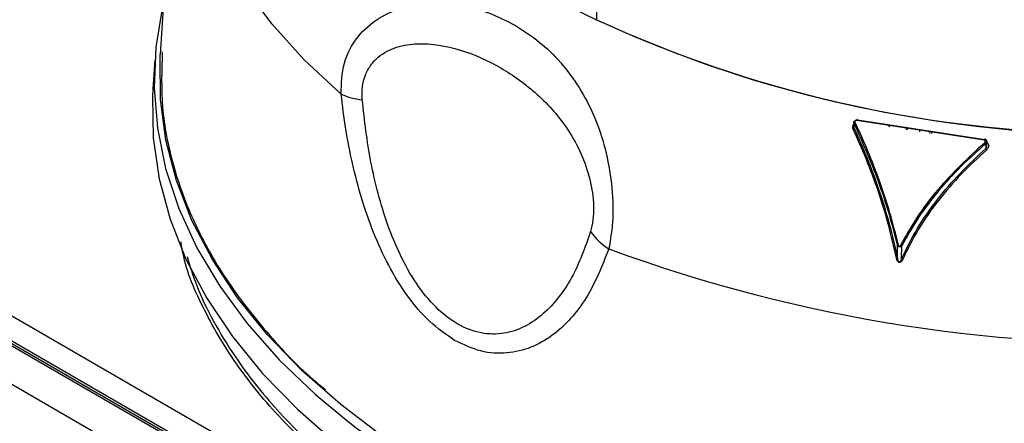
# Model space of a CAD drawing. Header units: inches. Extents: x 0.4 to 16.8, y 0 to 10.8.
# Tile 70 of 102: x 14.2553 to 14.4821, y 7.8086 to 7.9015. Entities that reach past the tile are written whole.
import ezdxf

# ---------------------------------------------------------------- set-up
doc = ezdxf.new("R2010")
doc.units = ezdxf.units.IN
doc.header["$MEASUREMENT"] = 0

msp = doc.modelspace()

# ---------------------------------------------------------------- linework, layer by layer
at = {"color": 7, "linetype": 'Continuous'}
for p, q in [((14.38823722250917, 8.496340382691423), (14.38823722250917, 7.901479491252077)), ((14.29203450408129, 7.960518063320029), (14.28772806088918, 7.893467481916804)), ((14.58749797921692, 7.63352265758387), (14.0569383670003, 7.939808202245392)), ((14.05827555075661, 7.940258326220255), (14.58848069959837, 7.634177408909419)), ((14.58848069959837, 7.633490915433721), (14.05827555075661, 7.939571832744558)), ((14.57983992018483, 7.629101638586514), (14.05051249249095, 7.934675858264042)), ((14.37630570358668, 7.907259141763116), (14.38823722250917, 7.901479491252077)), ((14.52143218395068, 7.678531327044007), (14.13604524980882, 7.90101046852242)), ((14.28643691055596, 7.892225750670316), (14.2860028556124, 7.885467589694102)), ((14.44832355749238, 7.878401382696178), (14.47762578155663, 7.873868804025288)), ((14.44749781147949, 7.878049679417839), (14.44747043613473, 7.876663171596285)), ((14.44753380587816, 7.876503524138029), (14.44755537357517, 7.877595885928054)), ((14.4481822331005, 7.878352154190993), (14.47750930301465, 7.873815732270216)), ((14.45530929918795, 7.877240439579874), (14.45567255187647, 7.876788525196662)), ((14.4595158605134, 7.876670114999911), (14.45949342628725, 7.876172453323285)), ((14.45984818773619, 7.876117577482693), (14.45987062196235, 7.876615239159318)), ((14.46261420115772, 7.876190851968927), (14.46261113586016, 7.875690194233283)), ((14.46490992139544, 7.875835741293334), (14.46490685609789, 7.87533508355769)), ((14.46539690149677, 7.875760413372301), (14.46538220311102, 7.875261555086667)), ((14.47783589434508, 7.872911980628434), (14.47786356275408, 7.871812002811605)), ((14.47813493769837, 7.872599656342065), (14.47811166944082, 7.873524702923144)), ((14.4575129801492, 7.84660312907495), (14.45752554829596, 7.849572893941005)), ((14.45765397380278, 7.849348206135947), (14.45752554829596, 7.849572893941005)), ((14.45847877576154, 7.846453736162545), (14.4584913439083, 7.849423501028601)), ((14.4575129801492, 7.84660312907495), (14.4576400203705, 7.846051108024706))]:
    msp.add_line(p, q, dxfattribs=at)
at = {"color": 7, "linetype": 'Continuous', "flags": 128}
for points in [[(14.32938965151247, 7.884312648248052), (14.32089930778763, 7.892266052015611), (14.3134310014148, 7.900554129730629), (14.30702410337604, 7.909133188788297), (14.30171238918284, 7.917958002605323), (14.29752386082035, 7.926982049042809), (14.29448059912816, 7.936157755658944), (14.29259864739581, 7.94543675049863), (14.29188792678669, 7.954770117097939), (14.29203556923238, 7.96053461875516)], [(14.28851696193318, 7.905750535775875), (14.28822017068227, 7.904491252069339), (14.28668414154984, 7.895180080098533), (14.2862949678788, 7.885829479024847), (14.28705460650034, 7.876486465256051), (14.28895923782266, 7.86719801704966), (14.29199928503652, 7.85801083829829), (14.29615946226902, 7.84897112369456), (14.30141885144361, 7.840124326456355), (14.30775100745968, 7.831514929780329), (14.31512409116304, 7.823186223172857), (14.32350102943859, 7.815180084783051), (14.3309715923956, 7.80897636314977)], [(14.49341051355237, 7.758030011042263), (14.47725026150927, 7.759249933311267), (14.46128307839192, 7.761135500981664), (14.44559112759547, 7.763677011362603), (14.43025515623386, 7.766861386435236), (14.41535407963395, 7.770672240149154), (14.40096457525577, 7.775089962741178), (14.38716068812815, 7.780091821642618), (14.37401344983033, 7.785652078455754), (14.36159051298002, 7.791742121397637), (14.34995580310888, 7.798330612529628), (14.33916918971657, 7.805383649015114), (14.3292861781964, 7.812864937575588), (14.32035762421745, 7.820735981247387), (14.31242947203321, 7.828956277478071), (14.30554251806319, 7.8374835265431), (14.29973220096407, 7.846273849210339), (14.29502841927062, 7.855282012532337), (14.29145537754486, 7.864461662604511), (14.28903146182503, 7.873765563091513), (14.28776914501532, 7.883145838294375), (14.28767492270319, 7.892554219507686), (14.28772806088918, 7.893467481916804)], [(14.2860028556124, 7.885467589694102), (14.28591049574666, 7.883715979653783), (14.28610495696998, 7.874282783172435), (14.28746464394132, 7.864881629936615), (14.28998262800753, 7.855560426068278), (14.29364607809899, 7.846366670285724), (14.29843632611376, 7.837347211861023), (14.30432896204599, 7.828548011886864), (14.31129395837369, 7.820013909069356), (14.31929582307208, 7.811788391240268), (14.32829378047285, 7.803913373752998), (14.33824197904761, 7.796428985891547), (14.34908972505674, 7.789373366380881), (14.36078174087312, 7.782782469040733), (14.37325844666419, 7.776689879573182), (14.38645626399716, 7.771126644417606), (14.4003079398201, 7.766121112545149), (14.41474288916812, 7.761698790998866), (14.42968755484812, 7.757882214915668), (14.44506578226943, 7.754690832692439), (14.4607992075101, 7.752140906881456), (14.47680765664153, 7.750245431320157), (14.49300955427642, 7.749014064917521)], [(14.44832355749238, 7.878401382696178), (14.44831667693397, 7.878464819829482), (14.44830441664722, 7.878511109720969), (14.4482876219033, 7.878537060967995), (14.44826745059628, 7.878540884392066), (14.44824529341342, 7.878522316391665), (14.44822267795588, 7.878482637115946), (14.44820116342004, 7.878424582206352), (14.4481822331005, 7.878352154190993)], [(14.3309715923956, 7.80897636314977), (14.33283970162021, 7.807536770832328), (14.34309315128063, 7.800294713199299), (14.35420982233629, 7.793490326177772), (14.36613381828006, 7.787157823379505), (14.37880518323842, 7.781329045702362), (14.39216020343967, 7.776033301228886), (14.40613172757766, 7.771297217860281), (14.42064950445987, 7.767144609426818), (14.43564053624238, 7.763596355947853), (14.45102944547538, 7.760670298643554)]]:
    msp.add_lwpolyline(points, dxfattribs=at)
at = {"color": 7, "linetype": 'Continuous'}
for centre, radius, start, end in [((14.5090027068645, 8.16414297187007), 0.2890958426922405, 245.3083219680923, 268.6174242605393), ((14.50687548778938, 8.157452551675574), 0.2821298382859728, 245.1332441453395, 266.0595971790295), ((14.33557981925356, 7.89833093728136), 0.01532418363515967, 246.1748026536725, 265.0212930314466), ((14.44713241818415, 7.876735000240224), 0.0004633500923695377, 291.0319167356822, 330.028365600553), ((14.44795769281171, 7.877381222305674), 0.0004560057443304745, 111.0389656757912, 151.9171623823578), ((14.47778208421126, 7.873798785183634), 0.0002733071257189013, 130.8273339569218, 176.4449523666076), ((14.47659264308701, 7.87217296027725), 0.001446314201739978, 30.72833277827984, 44.88683817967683), ((14.47920892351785, 7.872677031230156), 0.001599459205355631, 212.7398559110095, 225.2748709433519), ((14.39830437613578, 7.860585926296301), 0.01391125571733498, 214.5116297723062, 238.4369019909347), ((14.45736126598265, 7.851229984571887), 0.001665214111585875, 275.6617459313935, 283.3564416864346), ((14.45882034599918, 7.850559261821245), 0.001182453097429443, 240.0205576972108, 253.8447351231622), ((14.51290903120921, 8.179212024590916), 0.3522398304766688, 249.7551823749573, 272.6587397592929), ((14.45745223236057, 7.845805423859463), 0.0008000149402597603, 85.64514959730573, 101.2673866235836), ((14.45831689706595, 7.845524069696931), 0.0009436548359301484, 63.18336411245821, 80.122374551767)]:
    msp.add_arc(centre, radius, start, end, dxfattribs=at)
for points, knots in [([(14.32938965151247, 7.884312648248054), (14.32946252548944, 7.8867642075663), (14.32960834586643, 7.891669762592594), (14.33293571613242, 7.897758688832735), (14.3379350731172, 7.902128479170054), (14.34406297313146, 7.904645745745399), (14.35062051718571, 7.905494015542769), (14.35722090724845, 7.904904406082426), (14.36363326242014, 7.903179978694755), (14.36757304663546, 7.901147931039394), (14.36953908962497, 7.900133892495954)], [0, 0, 0, 0, 0.1252997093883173, 0.2507239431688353, 0.3761711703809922, 0.5012214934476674, 0.6265407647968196, 0.7504980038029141, 0.8754927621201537, 1, 1, 1, 1]), ([(14.36953908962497, 7.900133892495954), (14.37140808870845, 7.898934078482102), (14.37516152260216, 7.89652454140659), (14.38006437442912, 7.891706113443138), (14.38432733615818, 7.886000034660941), (14.38778290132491, 7.879353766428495), (14.39034566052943, 7.871833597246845), (14.39183142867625, 7.863748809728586), (14.39220083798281, 7.85553523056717), (14.39141579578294, 7.851002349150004), (14.39102270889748, 7.848732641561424)], [0, 0, 0, 0, 0.124449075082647, 0.2499259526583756, 0.3751146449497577, 0.5002441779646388, 0.6242307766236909, 0.7494760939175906, 0.8745574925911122, 1, 1, 1, 1]), ([(14.33424990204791, 7.883064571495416), (14.33422109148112, 7.884060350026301), (14.33416334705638, 7.886056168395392), (14.33488160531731, 7.888761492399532), (14.33614086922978, 7.891076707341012), (14.33843415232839, 7.893514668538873), (14.34210421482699, 7.895389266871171), (14.34857967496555, 7.896348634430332), (14.35693299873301, 7.894889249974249), (14.36627822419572, 7.890700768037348), (14.37476293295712, 7.884598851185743), (14.38087020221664, 7.877721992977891), (14.38473232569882, 7.870791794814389), (14.38650902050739, 7.865783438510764), (14.38733346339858, 7.861550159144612), (14.387588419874, 7.858359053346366), (14.3874660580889, 7.855298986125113), (14.38704962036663, 7.853569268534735), (14.38684134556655, 7.852704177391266)], [0, 0, 0, 0, 0.03204469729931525, 0.06422652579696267, 0.09605935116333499, 0.1278823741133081, 0.19053177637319, 0.2526041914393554, 0.3761728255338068, 0.5000626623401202, 0.6232209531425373, 0.747328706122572, 0.8092757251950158, 0.8718338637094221, 0.9036198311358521, 0.9355353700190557, 0.9677590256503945, 1, 1, 1, 1]), ([(14.28816712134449, 7.894068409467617), (14.28804611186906, 7.889826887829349), (14.2877969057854, 7.881091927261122), (14.29039465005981, 7.8678965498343), (14.29525632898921, 7.854656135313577), (14.30246376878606, 7.841757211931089), (14.31205079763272, 7.829496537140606), (14.31993450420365, 7.820991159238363), (14.32512367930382, 7.816847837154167), (14.32580257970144, 7.816305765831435)], [0, 0, 0, 0, 0.1549203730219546, 0.3190419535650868, 0.4840411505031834, 0.6490403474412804, 0.8131619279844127, 0.9755559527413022, 1, 1, 1, 1]), ([(14.35552336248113, 7.827667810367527), (14.35356880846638, 7.829002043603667), (14.34965314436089, 7.831674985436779), (14.34452591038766, 7.837789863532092), (14.34020792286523, 7.844816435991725), (14.33675654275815, 7.852411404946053), (14.33400517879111, 7.860339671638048), (14.33192659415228, 7.868328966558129), (14.33034642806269, 7.876416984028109), (14.32971231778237, 7.881649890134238), (14.32938965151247, 7.884312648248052)], [0, 0, 0, 0, 0.1249677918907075, 0.2503547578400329, 0.3757313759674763, 0.5003840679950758, 0.6218279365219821, 0.7496869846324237, 0.8726285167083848, 1, 1, 1, 1]), ([(14.38684134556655, 7.852704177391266), (14.38554156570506, 7.849038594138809), (14.38359542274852, 7.843550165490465), (14.37954970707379, 7.837473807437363), (14.37596720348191, 7.83358915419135), (14.37174416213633, 7.830656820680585), (14.36693031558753, 7.829011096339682), (14.36163999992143, 7.829050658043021), (14.35618826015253, 7.831096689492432), (14.35103505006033, 7.835122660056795), (14.34656347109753, 7.8406799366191), (14.3429126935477, 7.84718696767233), (14.34003114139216, 7.854200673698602), (14.33782881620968, 7.861417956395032), (14.33558627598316, 7.871166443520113), (14.33478562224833, 7.878294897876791), (14.33424990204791, 7.883064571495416)], [0, 0, 0, 0, 0.1253704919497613, 0.1877155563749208, 0.2506085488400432, 0.3130662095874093, 0.3754209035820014, 0.4374791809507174, 0.4992781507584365, 0.5610136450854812, 0.6231486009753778, 0.6855477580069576, 0.7479116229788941, 0.8107509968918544, 0.8733728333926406, 1, 1, 1, 1]), ([(14.44768799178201, 7.878215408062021), (14.44773605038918, 7.878251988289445), (14.44782892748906, 7.878322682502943), (14.44799843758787, 7.878384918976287), (14.44816605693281, 7.87841427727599), (14.44827235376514, 7.878405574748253), (14.44832355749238, 7.878401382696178)], [0, 0, 0, 0, 0.2772307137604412, 0.5357705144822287, 0.7763782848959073, 1, 1, 1, 1]), ([(14.44729870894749, 7.876302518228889), (14.44726628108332, 7.876390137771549), (14.44720053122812, 7.876567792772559), (14.44720183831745, 7.876859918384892), (14.44727063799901, 7.877145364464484), (14.44736943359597, 7.877364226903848), (14.4474618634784, 7.877469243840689), (14.44748691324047, 7.877497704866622)], [0, 0, 0, 0, 0.2253183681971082, 0.456849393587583, 0.6860133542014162, 0.9149053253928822, 1, 1, 1, 1]), ([(14.45729591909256, 7.846590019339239), (14.45671431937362, 7.849163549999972), (14.45553391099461, 7.854386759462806), (14.45312422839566, 7.862042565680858), (14.45037921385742, 7.869462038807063), (14.44833605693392, 7.873999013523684), (14.44729870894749, 7.876302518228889)], [0, 0, 0, 0, 0.2458788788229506, 0.499033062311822, 0.7456499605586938, 1, 1, 1, 1]), ([(14.44767425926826, 7.877519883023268), (14.44764311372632, 7.877466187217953), (14.44755302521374, 7.877310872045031), (14.44747705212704, 7.877038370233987), (14.44746447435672, 7.876742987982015), (14.44751299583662, 7.87657539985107), (14.44753380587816, 7.876503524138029)], [0, 0, 0, 0, 0.1729034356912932, 0.5001233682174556, 0.7856113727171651, 0.9999999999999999, 0.9999999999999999, 0.9999999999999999, 0.9999999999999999]), ([(14.44755537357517, 7.877595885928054), (14.44753421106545, 7.877640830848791), (14.44748653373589, 7.877742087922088), (14.44749175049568, 7.877901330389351), (14.44754284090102, 7.878037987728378), (14.44760437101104, 7.878129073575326), (14.44765115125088, 7.878180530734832), (14.44767697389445, 7.87820543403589), (14.44768517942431, 7.878212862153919), (14.44768799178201, 7.878215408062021)], [0, 0, 0, 0, 0.2220541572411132, 0.5002690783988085, 0.7066754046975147, 0.8588588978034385, 0.9566655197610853, 0.9851475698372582, 1, 1, 1, 1]), ([(14.44753380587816, 7.876503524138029), (14.44857273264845, 7.874177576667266), (14.45060533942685, 7.869626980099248), (14.4533301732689, 7.862201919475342), (14.45573675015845, 7.85451045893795), (14.45692134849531, 7.849236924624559), (14.4575129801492, 7.84660312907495)], [0, 0, 0, 0, 0.2550960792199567, 0.4990823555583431, 0.7498234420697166, 0.9999999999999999, 0.9999999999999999, 0.9999999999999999, 0.9999999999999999]), ([(14.45752554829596, 7.849572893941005), (14.45690321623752, 7.852009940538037), (14.45563521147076, 7.856975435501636), (14.45242156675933, 7.866680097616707), (14.44949652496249, 7.873241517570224), (14.44755537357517, 7.877595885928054)], [0, 0, 0, 0, 0.2448319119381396, 0.4988462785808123, 1, 1, 1, 1]), ([(14.44779398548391, 7.877806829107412), (14.44778327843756, 7.877835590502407), (14.44776145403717, 7.877894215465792), (14.44776287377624, 7.877990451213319), (14.44778513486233, 7.87808546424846), (14.44783140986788, 7.878174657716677), (14.44789681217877, 7.878253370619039), (14.44798200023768, 7.878314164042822), (14.44808013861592, 7.878354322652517), (14.4481486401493, 7.878352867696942), (14.4481822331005, 7.878352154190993)], [0, 0, 0, 0, 0.1227174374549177, 0.2501375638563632, 0.3752051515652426, 0.4998725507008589, 0.6275532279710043, 0.7501696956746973, 0.8774839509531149, 1, 1, 1, 1]), ([(14.45774594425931, 7.849609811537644), (14.45712054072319, 7.852082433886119), (14.45585274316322, 7.857094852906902), (14.45343787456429, 7.864348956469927), (14.45075142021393, 7.871352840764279), (14.44878867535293, 7.875636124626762), (14.44779398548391, 7.877806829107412)], [0, 0, 0, 0, 0.2465118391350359, 0.4997207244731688, 0.746465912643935, 1, 1, 1, 1]), ([(14.47811537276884, 7.873380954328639), (14.47810864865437, 7.873443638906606), (14.47809488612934, 7.873571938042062), (14.47799916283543, 7.873760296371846), (14.47786455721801, 7.873894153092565), (14.47772417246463, 7.873973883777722), (14.47764403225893, 7.873994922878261), (14.47760333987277, 7.874005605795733)], [0, 0, 0, 0, 0.2270613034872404, 0.4647358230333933, 0.7220704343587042, 0.8588771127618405, 1, 1, 1, 1]), ([(14.47762578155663, 7.873868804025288), (14.47767857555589, 7.873856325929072), (14.47778914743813, 7.873830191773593), (14.47793428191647, 7.873743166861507), (14.47805164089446, 7.87361905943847), (14.47811475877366, 7.873467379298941), (14.47811973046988, 7.873308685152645), (14.4780727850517, 7.873158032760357), (14.47798013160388, 7.873017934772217), (14.47788392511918, 7.872947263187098), (14.47783589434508, 7.872911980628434)], [0, 0, 0, 0, 0.10905982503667, 0.2284151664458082, 0.3585811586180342, 0.4999509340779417, 0.624743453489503, 0.749949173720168, 0.875162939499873, 0.9999999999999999, 0.9999999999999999, 0.9999999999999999, 0.9999999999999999]), ([(14.4776173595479, 7.873193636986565), (14.47386881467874, 7.869706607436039), (14.46821492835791, 7.864447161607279), (14.4619545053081, 7.856150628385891), (14.4594599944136, 7.851720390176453), (14.45822948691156, 7.849535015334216)], [0, 0, 0, 0, 0.4992244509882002, 0.7529743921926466, 1, 1, 1, 1]), ([(14.45847877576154, 7.846453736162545), (14.45963583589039, 7.848811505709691), (14.46194919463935, 7.853525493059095), (14.46661938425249, 7.860113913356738), (14.47190386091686, 7.866308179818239), (14.47584746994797, 7.86995012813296), (14.47786356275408, 7.871812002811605)], [0, 0, 0, 0, 0.2496323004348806, 0.4991003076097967, 0.743924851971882, 1, 1, 1, 1]), ([(14.47783589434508, 7.872911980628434), (14.47590402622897, 7.871201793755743), (14.47211878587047, 7.867850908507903), (14.46693298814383, 7.862146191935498), (14.46223279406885, 7.856050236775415), (14.45973810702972, 7.851631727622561), (14.4584913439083, 7.849423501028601)], [0, 0, 0, 0, 0.2544212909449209, 0.4985049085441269, 0.7493691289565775, 1, 1, 1, 1]), ([(14.4776173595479, 7.873193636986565), (14.47764106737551, 7.873217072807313), (14.47768937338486, 7.873264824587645), (14.47773357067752, 7.873354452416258), (14.47775753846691, 7.873449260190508), (14.47775618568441, 7.873545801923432), (14.47773185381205, 7.873638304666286), (14.47768039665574, 7.873720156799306), (14.47760689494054, 7.873786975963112), (14.4775414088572, 7.873806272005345), (14.47750930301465, 7.873815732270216)], [0, 0, 0, 0, 0.1227198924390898, 0.2500485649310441, 0.375244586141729, 0.5001081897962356, 0.6273760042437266, 0.7498434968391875, 0.8773558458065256, 1, 1, 1, 1]), ([(14.47775518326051, 7.873420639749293), (14.47785158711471, 7.873392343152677), (14.47804808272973, 7.873334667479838), (14.47826898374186, 7.873134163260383), (14.47842397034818, 7.872887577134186), (14.47849590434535, 7.872608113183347), (14.47850384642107, 7.872315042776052), (14.47844816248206, 7.872126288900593), (14.47842033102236, 7.872031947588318)], [0, 0, 0, 0, 0.1635405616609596, 0.3333373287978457, 0.4963657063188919, 0.666113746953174, 0.8331198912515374, 1, 1, 1, 1]), ([(14.47786356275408, 7.871812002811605), (14.47790610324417, 7.871867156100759), (14.47800057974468, 7.871989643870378), (14.47811369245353, 7.872256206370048), (14.47811997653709, 7.872470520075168), (14.47812378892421, 7.872600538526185)], [0, 0, 0, 0, 0.2436684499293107, 0.5411536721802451, 1, 1, 1, 1]), ([(14.47842033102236, 7.872031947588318), (14.47838012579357, 7.871939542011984), (14.47830067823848, 7.871756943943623), (14.47815522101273, 7.871612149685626), (14.47808337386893, 7.871540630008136)], [0, 0, 0, 0, 0.5060599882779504, 1, 1, 1, 1]), ([(14.47808337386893, 7.871540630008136), (14.4760919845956, 7.869711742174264), (14.47216953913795, 7.866109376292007), (14.4668697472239, 7.859942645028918), (14.46219445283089, 7.853377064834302), (14.45988196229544, 7.848680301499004), (14.4587426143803, 7.846366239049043)], [0, 0, 0, 0, 0.2536417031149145, 0.499598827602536, 0.7534558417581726, 1, 1, 1, 1]), ([(14.69603140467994, 7.774122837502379), (14.69145134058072, 7.771294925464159), (14.68229159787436, 7.765639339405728), (14.66616283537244, 7.758086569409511), (14.64812453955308, 7.75125521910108), (14.62788040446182, 7.745350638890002), (14.60580187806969, 7.74058765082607), (14.58217770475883, 7.737141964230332), (14.55739772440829, 7.735143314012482), (14.53191237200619, 7.734673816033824), (14.50621266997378, 7.735757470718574), (14.48079762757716, 7.738358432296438), (14.45614296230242, 7.742384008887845), (14.43267257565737, 7.74769307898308), (14.4107369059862, 7.754108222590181), (14.39059990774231, 7.761429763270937), (14.37243517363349, 7.769449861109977), (14.35610255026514, 7.778084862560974), (14.341277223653, 7.787437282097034), (14.32779123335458, 7.797687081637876), (14.31583494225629, 7.808899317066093), (14.30571521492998, 7.820963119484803), (14.29806179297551, 7.833723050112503), (14.29361894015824, 7.843621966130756), (14.29269227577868, 7.849206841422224), (14.29250337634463, 7.850345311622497)], [0, 0, 0, 0, 0.04157593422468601, 0.08314836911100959, 0.1270517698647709, 0.1722941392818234, 0.2186630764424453, 0.2659085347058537, 0.3137494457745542, 0.3618829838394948, 0.4099957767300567, 0.4577760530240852, 0.5049255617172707, 0.5511701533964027, 0.5962681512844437, 0.6400160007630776, 0.6822510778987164, 0.7228518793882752, 0.763452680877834, 0.8056877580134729, 0.8494356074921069, 0.8945336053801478, 0.94077819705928, 0.9879277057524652, 1, 1, 1, 1]), ([(14.4584913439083, 7.849423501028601), (14.45842751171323, 7.849359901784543), (14.45833588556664, 7.849268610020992), (14.45818697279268, 7.849199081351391), (14.45807727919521, 7.849170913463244), (14.45796314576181, 7.849169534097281), (14.45784859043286, 7.849199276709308), (14.45774105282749, 7.849258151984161), (14.45768361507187, 7.849317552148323), (14.45765397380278, 7.849348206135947)], [0, 0, 0, 0, 0.2717758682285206, 0.3901131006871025, 0.4986423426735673, 0.6188892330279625, 0.73994585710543, 0.8657967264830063, 1, 1, 1, 1]), ([(14.45822948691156, 7.849535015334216), (14.4581966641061, 7.84947885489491), (14.45814709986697, 7.849394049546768), (14.45805616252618, 7.849325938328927), (14.45799782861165, 7.849309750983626), (14.45795656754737, 7.849310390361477), (14.45791683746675, 7.849322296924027), (14.4578650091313, 7.849354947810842), (14.45779259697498, 7.849447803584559), (14.45776463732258, 7.84954489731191), (14.45774594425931, 7.849609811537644)], [0, 0, 0, 0, 0.2583962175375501, 0.3901924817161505, 0.4462969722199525, 0.5001641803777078, 0.5534659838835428, 0.6088880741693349, 0.7385132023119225, 0.9999999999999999, 0.9999999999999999, 0.9999999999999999, 0.9999999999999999]), ([(14.29388692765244, 7.846948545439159), (14.29455302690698, 7.844787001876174), (14.29609302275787, 7.839789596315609), (14.29983714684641, 7.832068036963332), (14.30572833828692, 7.822365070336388), (14.31431971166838, 7.811523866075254), (14.32635670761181, 7.799834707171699), (14.34034694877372, 7.788802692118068), (14.35128220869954, 7.78212562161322), (14.35672827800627, 7.778800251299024)], [0, 0, 0, 0, 0.08734102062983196, 0.2019290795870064, 0.3148669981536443, 0.4882075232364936, 0.6601608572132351, 0.8307504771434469, 0.9999999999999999, 0.9999999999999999, 0.9999999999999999, 0.9999999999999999]), ([(14.39102270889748, 7.848732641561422), (14.38947889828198, 7.844799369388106), (14.38715536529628, 7.838879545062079), (14.38235099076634, 7.832575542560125), (14.3781133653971, 7.828646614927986), (14.37318339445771, 7.825825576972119), (14.36762654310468, 7.824476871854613), (14.36159310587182, 7.824786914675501), (14.35754579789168, 7.826707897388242), (14.35552336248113, 7.827667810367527)], [0, 0, 0, 0, 0.2481626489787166, 0.3735005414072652, 0.4978442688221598, 0.6231576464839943, 0.74879623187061, 0.8744737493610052, 1, 1, 1, 1]), ([(14.4587426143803, 7.846366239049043), (14.45865259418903, 7.846184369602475), (14.45851109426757, 7.84589849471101), (14.45824982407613, 7.845636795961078), (14.45806002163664, 7.845560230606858), (14.45792709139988, 7.845556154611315), (14.45779872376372, 7.845599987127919), (14.45762905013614, 7.845731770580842), (14.45742629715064, 7.846065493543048), (14.45734661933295, 7.846386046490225), (14.45729591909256, 7.846590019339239)], [0, 0, 0, 0, 0.2495705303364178, 0.3922921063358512, 0.4482985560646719, 0.4996801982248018, 0.5510911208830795, 0.6071117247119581, 0.7499990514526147, 1, 1, 1, 1]), ([(14.4576400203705, 7.846051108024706), (14.45766758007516, 7.845980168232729), (14.45771451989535, 7.845859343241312), (14.45780449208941, 7.845736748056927), (14.4578750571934, 7.845689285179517), (14.4579155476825, 7.845673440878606), (14.4579571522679, 7.845668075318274), (14.45801602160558, 7.845675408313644), (14.45809198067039, 7.845715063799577), (14.45831193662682, 7.845938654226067), (14.45840154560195, 7.846215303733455), (14.45847877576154, 7.846453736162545)], [0, 0, 0, 0, 0.146914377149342, 0.2502252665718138, 0.2789503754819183, 0.3056289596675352, 0.3317592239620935, 0.3589302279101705, 0.4215102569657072, 0.5014243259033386, 1, 1, 1, 1]), ([(14.50823610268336, 7.586182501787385), (14.48842542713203, 7.591885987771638), (14.44894828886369, 7.603251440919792), (14.39079118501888, 7.625431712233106), (14.33379101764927, 7.651277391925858), (14.27803648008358, 7.68115505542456), (14.22355406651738, 7.714915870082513), (14.1704423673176, 7.752636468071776), (14.11856121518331, 7.79397997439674), (14.08537670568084, 7.82456115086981), (14.06872402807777, 7.839907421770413)], [0, 0, 0, 0, 0.1260035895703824, 0.2510899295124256, 0.3757008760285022, 0.5000000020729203, 0.624301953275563, 0.7489100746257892, 0.8739978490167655, 1, 1, 1, 1]), ([(14.27813999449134, 7.681172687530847), (14.25997441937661, 7.692100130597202), (14.22359189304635, 7.713985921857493), (14.17070927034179, 7.75178009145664), (14.11892114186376, 7.792925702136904), (14.08578820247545, 7.823423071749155), (14.06915889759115, 7.838729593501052)], [0, 0, 0, 0, 0.2483420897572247, 0.4973865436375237, 0.7477400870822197, 1, 1, 1, 1])]:
    msp.add_open_spline(points, degree=3, knots=knots, dxfattribs=at)

doc.saveas('drawing.dxf')
